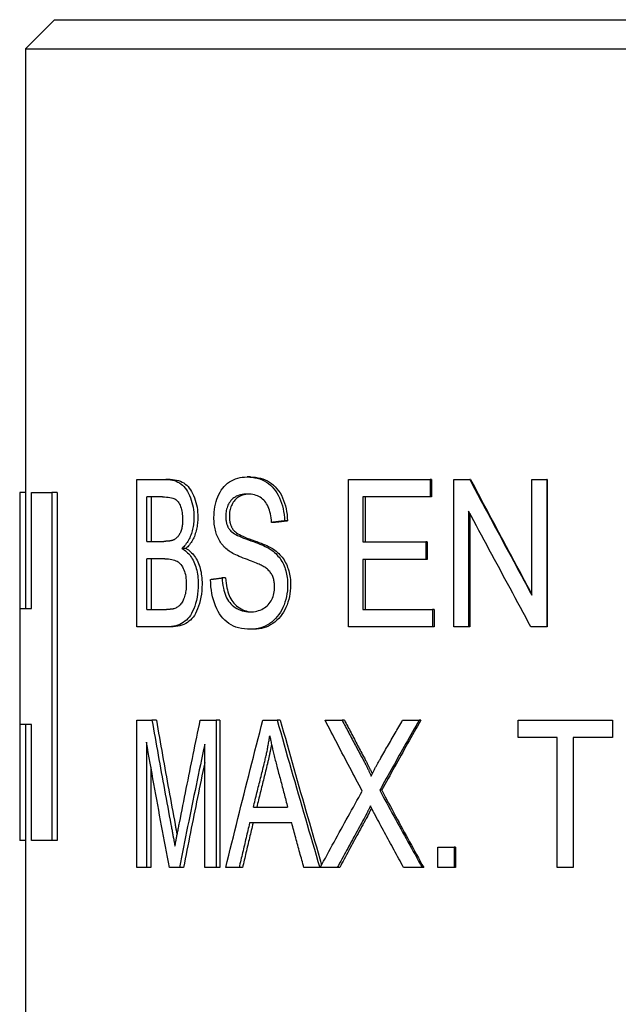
# Model space of a CAD drawing. Header units: millimetres. Extents: x 63 to 3785, y 29 to 352.
# Tile 11 of 17: x 422 to 432, y 250 to 267. Entities that reach past the tile are written whole.
import ezdxf

# ---------------------------------------------------------------- set-up
doc = ezdxf.new("R2010")
doc.units = ezdxf.units.MM
doc.layers.add('DETAIL', color=2, linetype='Continuous')

msp = doc.modelspace()

# ---------------------------------------------------------------- linework, layer by layer
at = {"layer": 'DETAIL'}
for p, q in [((422.743, 267.081), (422.243, 266.581)), ((422.743, 267.081), (440.243, 267.081)), ((422.243, 266.581), (440.743, 266.581)), ((422.243, 266.581), (422.243, 256.93)), ((424.159, 259.153), (424.662, 259.153)), ((424.159, 256.613), (424.159, 259.153)), ((424.735, 259.153), (424.662, 259.153)), ((426.119, 259.197), (426.061, 259.197)), ((427.807, 259.153), (429.213, 259.153)), ((427.807, 256.613), (427.807, 259.153)), ((429.213, 259.153), (429.213, 258.853)), ((429.237, 259.153), (429.213, 259.153)), ((429.237, 259.153), (429.237, 258.853)), ((429.623, 259.153), (429.896, 259.153)), ((429.623, 256.613), (429.623, 259.153)), ((429.913, 259.153), (429.896, 259.153)), ((430.968, 259.153), (431.228, 259.153)), ((430.968, 257.159), (430.968, 259.153)), ((431.228, 259.153), (431.228, 256.613)), ((431.231, 259.153), (431.228, 259.153)), ((431.231, 259.153), (431.231, 256.613)), ((422.143, 258.93), (422.143, 256.93)), ((422.243, 258.93), (422.143, 258.93)), ((422.348, 258.93), (422.694, 258.93)), ((422.348, 256.93), (422.348, 258.93)), ((422.694, 258.93), (422.694, 252.93)), ((422.788, 258.93), (422.694, 258.93)), ((422.788, 258.93), (422.788, 252.93)), ((424.331, 258.086), (424.331, 258.853)), ((424.602, 258.853), (424.331, 258.853)), ((424.408, 258.853), (424.408, 258.086)), ((428.058, 258.853), (428.058, 258.076)), ((429.213, 258.853), (428.058, 258.853)), ((428.095, 258.853), (428.095, 258.076)), ((429.237, 258.853), (429.213, 258.853)), ((429.878, 258.607), (429.878, 256.613)), ((429.896, 258.574), (429.896, 256.613)), ((426.538, 258.413), (426.484, 258.413)), ((426.757, 258.438), (426.706, 258.438)), ((424.331, 258.086), (424.624, 258.086)), ((428.058, 258.076), (429.139, 258.076)), ((429.139, 258.076), (429.139, 257.776)), ((429.164, 258.076), (429.139, 258.076)), ((429.164, 258.076), (429.164, 257.776)), ((425.006, 257.964), (424.936, 257.964)), ((424.331, 256.913), (424.331, 257.786)), ((424.646, 257.786), (424.331, 257.786)), ((424.408, 257.786), (424.408, 256.913)), ((428.058, 257.776), (428.058, 256.913)), ((429.139, 257.776), (428.058, 257.776)), ((428.095, 257.776), (428.095, 256.913)), ((429.164, 257.776), (429.139, 257.776)), ((425.691, 257.457), (425.629, 257.457)), ((422.143, 256.93), (422.348, 256.93)), ((422.143, 256.93), (422.143, 254.93)), ((424.331, 256.913), (424.671, 256.913)), ((428.058, 256.913), (429.258, 256.913)), ((429.258, 256.913), (429.258, 256.613)), ((429.282, 256.913), (429.258, 256.913)), ((429.282, 256.913), (429.282, 256.613)), ((424.67, 256.613), (424.159, 256.613)), ((424.743, 256.613), (424.67, 256.613)), ((426.18, 256.57), (426.123, 256.57)), ((429.258, 256.613), (427.807, 256.613)), ((429.282, 256.613), (429.258, 256.613)), ((429.878, 256.613), (429.623, 256.613)), ((429.896, 256.613), (429.878, 256.613)), ((431.228, 256.613), (430.951, 256.613)), ((431.231, 256.613), (431.228, 256.613)), ((424.162, 255.003), (424.422, 255.003)), ((424.162, 252.463), (424.162, 255.003)), ((424.498, 255.003), (424.422, 255.003)), ((425.254, 255.003), (425.53, 255.003)), ((425.53, 255.003), (425.53, 252.463)), ((425.594, 255.003), (425.53, 255.003)), ((425.594, 255.003), (425.594, 252.463)), ((426.333, 255.003), (426.58, 255.003)), ((426.633, 255.003), (426.58, 255.003)), ((427.405, 255.003), (427.697, 255.003)), ((427.738, 255.003), (427.697, 255.003)), ((428.741, 255.003), (429.025, 255.003)), ((429.052, 255.003), (429.025, 255.003)), ((430.73, 255.003), (432.356, 255.003)), ((430.73, 254.703), (430.73, 255.003)), ((432.356, 255.003), (432.356, 254.703)), ((422.143, 254.93), (422.143, 252.93)), ((422.348, 254.93), (422.143, 254.93)), ((422.243, 254.93), (422.243, 243.081)), ((422.348, 252.93), (422.348, 254.93)), ((431.406, 254.703), (430.73, 254.703)), ((431.406, 252.463), (431.406, 254.703)), ((431.678, 254.703), (431.678, 252.463)), ((432.356, 254.703), (431.678, 254.703)), ((424.327, 254.625), (424.327, 252.463)), ((425.331, 252.463), (425.331, 254.588)), ((424.404, 254.193), (424.404, 252.463)), ((428.38, 253.795), (428.346, 253.795)), ((426.169, 253.504), (426.76, 253.504)), ((426.831, 253.231), (426.105, 253.231)), ((422.243, 252.93), (422.143, 252.93)), ((422.694, 252.93), (422.348, 252.93)), ((422.788, 252.93), (422.694, 252.93)), ((429.349, 252.817), (429.63, 252.817)), ((429.349, 252.463), (429.349, 252.817)), ((429.63, 252.817), (429.63, 252.463)), ((429.65, 252.817), (429.63, 252.817)), ((429.65, 252.817), (429.65, 252.463)), ((424.327, 252.463), (424.162, 252.463)), ((424.404, 252.463), (424.327, 252.463)), ((424.895, 252.463), (424.722, 252.463)), ((424.965, 252.463), (424.895, 252.463)), ((425.53, 252.463), (425.331, 252.463)), ((425.594, 252.463), (425.53, 252.463)), ((425.923, 252.463), (425.694, 252.463)), ((425.982, 252.463), (425.923, 252.463)), ((427.313, 252.463), (427.039, 252.463)), ((427.32, 252.463), (427.313, 252.463)), ((427.615, 252.463), (427.32, 252.463)), ((427.657, 252.463), (427.615, 252.463)), ((429.078, 252.463), (428.758, 252.463)), ((429.104, 252.463), (429.078, 252.463)), ((429.63, 252.463), (429.349, 252.463)), ((429.65, 252.463), (429.63, 252.463)), ((431.678, 252.463), (431.406, 252.463))]:
    msp.add_line(p, q, dxfattribs=at)
at = {"layer": 'DETAIL', "flags": 128}
for points in [[(424.662, 259.153), (424.701, 259.151), (424.739, 259.148), (424.774, 259.142), (424.808, 259.133), (424.84, 259.122), (424.87, 259.109), (424.899, 259.093), (424.925, 259.075), (424.95, 259.055), (424.973, 259.031), (424.996, 259.006), (425.016, 258.977), (425.036, 258.946), (425.054, 258.913), (425.07, 258.877), (425.086, 258.838), (425.099, 258.798), (425.111, 258.757), (425.121, 258.716), (425.13, 258.674), (425.136, 258.632), (425.141, 258.589), (425.144, 258.546), (425.144, 258.502)], [(424.735, 259.153), (424.774, 259.151), (424.811, 259.148), (424.846, 259.142), (424.88, 259.133), (424.911, 259.122), (424.941, 259.109), (424.969, 259.093), (424.995, 259.075), (425.02, 259.055), (425.043, 259.031), (425.065, 259.006), (425.086, 258.977), (425.105, 258.946), (425.123, 258.913), (425.139, 258.877), (425.154, 258.838), (425.168, 258.798), (425.18, 258.757), (425.19, 258.716), (425.198, 258.674), (425.204, 258.632), (425.209, 258.589), (425.211, 258.546), (425.212, 258.502)], [(425.49, 258.496), (425.491, 258.544), (425.494, 258.591), (425.499, 258.638), (425.506, 258.683), (425.516, 258.728), (425.528, 258.771), (425.541, 258.814), (425.557, 258.856), (425.575, 258.897), (425.595, 258.935), (425.617, 258.97), (425.641, 259.003), (425.668, 259.034), (425.696, 259.062), (425.726, 259.087), (425.758, 259.11), (425.792, 259.13), (425.827, 259.148), (425.864, 259.163), (425.901, 259.175), (425.939, 259.185), (425.978, 259.192), (426.019, 259.196), (426.061, 259.197)], [(426.061, 259.197), (426.107, 259.196), (426.151, 259.191), (426.195, 259.184), (426.237, 259.174), (426.278, 259.162), (426.318, 259.146), (426.356, 259.128), (426.394, 259.106), (426.429, 259.082), (426.462, 259.055), (426.494, 259.026), (426.523, 258.994), (426.55, 258.959), (426.576, 258.921), (426.599, 258.881), (426.62, 258.838), (426.638, 258.793), (426.655, 258.747), (426.669, 258.699), (426.681, 258.65), (426.69, 258.599), (426.698, 258.547), (426.703, 258.493), (426.706, 258.438)], [(426.119, 259.197), (426.164, 259.196), (426.208, 259.191), (426.252, 259.184), (426.293, 259.174), (426.334, 259.162), (426.373, 259.146), (426.411, 259.128), (426.448, 259.106), (426.483, 259.082), (426.516, 259.055), (426.547, 259.026), (426.576, 258.994), (426.603, 258.959), (426.628, 258.921), (426.651, 258.881), (426.672, 258.838), (426.69, 258.793), (426.706, 258.747), (426.72, 258.699), (426.732, 258.65), (426.742, 258.599), (426.749, 258.547), (426.754, 258.493), (426.757, 258.438)], [(429.896, 259.153), (429.94, 259.07), (429.985, 258.986), (430.029, 258.903), (430.073, 258.82), (430.118, 258.737), (430.162, 258.654), (430.207, 258.571), (430.252, 258.488), (430.296, 258.405), (430.341, 258.322), (430.386, 258.239), (430.43, 258.156), (430.475, 258.073), (430.52, 257.989), (430.565, 257.906), (430.609, 257.823), (430.654, 257.74), (430.699, 257.657), (430.744, 257.574), (430.789, 257.491), (430.834, 257.408), (430.879, 257.325), (430.923, 257.242), (430.968, 257.159)], [(429.913, 259.153), (429.957, 259.07), (430, 258.987), (430.044, 258.905), (430.088, 258.822), (430.131, 258.739), (430.175, 258.657), (430.219, 258.574), (430.263, 258.491), (430.307, 258.409), (430.351, 258.326), (430.395, 258.244), (430.439, 258.161), (430.483, 258.078), (430.527, 257.996), (430.571, 257.913), (430.615, 257.83), (430.659, 257.748), (430.703, 257.665), (430.747, 257.582), (430.792, 257.5), (430.836, 257.417), (430.88, 257.334), (430.924, 257.252), (430.968, 257.169)], [(426.07, 258.901), (426.037, 258.9), (426.006, 258.898), (425.977, 258.894), (425.949, 258.888), (425.923, 258.881), (425.898, 258.873), (425.875, 258.863), (425.853, 258.851), (425.833, 258.838), (425.814, 258.823), (425.797, 258.807), (425.782, 258.789), (425.767, 258.77), (425.754, 258.75), (425.743, 258.73), (425.732, 258.709), (425.723, 258.687), (425.715, 258.665), (425.708, 258.643), (425.703, 258.619), (425.698, 258.595), (425.695, 258.571), (425.694, 258.545), (425.693, 258.52)], [(426.098, 258.9), (426.068, 258.898), (426.04, 258.895), (426.013, 258.89), (425.988, 258.883), (425.964, 258.875), (425.942, 258.866), (425.921, 258.855), (425.901, 258.843), (425.883, 258.829), (425.866, 258.814), (425.85, 258.798), (425.836, 258.78), (425.823, 258.761), (425.811, 258.742), (425.801, 258.723), (425.791, 258.702), (425.782, 258.681), (425.775, 258.66), (425.769, 258.638), (425.764, 258.616), (425.76, 258.592), (425.757, 258.569), (425.756, 258.544), (425.755, 258.52)], [(426.484, 258.413), (426.481, 258.453), (426.476, 258.49), (426.47, 258.527), (426.463, 258.561), (426.455, 258.594), (426.445, 258.625), (426.435, 258.655), (426.423, 258.683), (426.41, 258.709), (426.396, 258.734), (426.381, 258.757), (426.365, 258.778), (426.347, 258.798), (426.329, 258.816), (426.309, 258.832), (426.287, 258.846), (426.265, 258.859), (426.241, 258.87), (426.215, 258.88), (426.189, 258.887), (426.161, 258.893), (426.132, 258.898), (426.102, 258.9), (426.07, 258.901)], [(424.602, 258.853), (424.638, 258.852), (424.672, 258.85), (424.703, 258.848), (424.731, 258.844), (424.756, 258.839), (424.779, 258.832), (424.799, 258.825), (424.817, 258.817), (424.832, 258.807), (424.847, 258.795), (424.861, 258.781), (424.873, 258.766), (424.885, 258.749), (424.896, 258.729), (424.906, 258.708), (424.915, 258.685), (424.924, 258.661), (424.931, 258.635), (424.937, 258.609), (424.942, 258.582), (424.945, 258.554), (424.948, 258.524), (424.95, 258.494), (424.95, 258.463)], [(430.951, 256.613), (430.906, 256.696), (430.861, 256.779), (430.816, 256.862), (430.771, 256.945), (430.726, 257.028), (430.681, 257.111), (430.637, 257.194), (430.592, 257.277), (430.547, 257.36), (430.502, 257.443), (430.458, 257.527), (430.413, 257.61), (430.368, 257.693), (430.323, 257.776), (430.279, 257.859), (430.234, 257.942), (430.19, 258.025), (430.145, 258.108), (430.101, 258.191), (430.056, 258.274), (430.012, 258.357), (429.967, 258.441), (429.923, 258.524), (429.878, 258.607)], [(424.95, 258.463), (424.95, 258.441), (424.949, 258.42), (424.948, 258.399), (424.946, 258.379), (424.944, 258.36), (424.941, 258.341), (424.937, 258.323), (424.934, 258.306), (424.929, 258.289), (424.924, 258.272), (424.919, 258.257), (424.913, 258.242), (424.906, 258.227), (424.899, 258.214), (424.892, 258.201), (424.884, 258.189), (424.875, 258.177), (424.866, 258.166), (424.857, 258.156), (424.847, 258.146), (424.836, 258.137), (424.826, 258.129), (424.814, 258.122), (424.802, 258.115)], [(425.144, 258.502), (425.144, 258.475), (425.143, 258.448), (425.141, 258.422), (425.139, 258.396), (425.135, 258.37), (425.131, 258.344), (425.127, 258.319), (425.121, 258.294), (425.115, 258.269), (425.108, 258.245), (425.101, 258.22), (425.092, 258.196), (425.083, 258.173), (425.073, 258.15), (425.063, 258.128), (425.052, 258.107), (425.04, 258.086), (425.027, 258.067), (425.014, 258.048), (425, 258.029), (424.985, 258.012), (424.969, 257.995), (424.953, 257.979), (424.936, 257.964)], [(425.212, 258.502), (425.212, 258.475), (425.211, 258.448), (425.209, 258.422), (425.207, 258.396), (425.203, 258.37), (425.199, 258.344), (425.195, 258.319), (425.189, 258.294), (425.183, 258.269), (425.176, 258.245), (425.169, 258.22), (425.161, 258.196), (425.152, 258.173), (425.142, 258.15), (425.132, 258.128), (425.121, 258.107), (425.109, 258.086), (425.096, 258.067), (425.083, 258.048), (425.069, 258.029), (425.054, 258.012), (425.039, 257.995), (425.023, 257.979), (425.006, 257.964)], [(425.716, 257.945), (425.697, 257.961), (425.679, 257.978), (425.662, 257.995), (425.646, 258.013), (425.63, 258.032), (425.616, 258.051), (425.602, 258.071), (425.589, 258.092), (425.577, 258.113), (425.566, 258.135), (425.555, 258.158), (425.545, 258.181), (425.536, 258.205), (425.528, 258.229), (425.521, 258.253), (425.514, 258.279), (425.509, 258.304), (425.503, 258.33), (425.499, 258.357), (425.496, 258.384), (425.493, 258.411), (425.491, 258.439), (425.49, 258.468), (425.49, 258.496)], [(425.693, 258.52), (425.693, 258.508), (425.693, 258.497), (425.694, 258.486), (425.695, 258.475), (425.696, 258.464), (425.697, 258.454), (425.698, 258.444), (425.7, 258.433), (425.702, 258.423), (425.704, 258.413), (425.706, 258.404), (425.709, 258.394), (425.711, 258.385), (425.714, 258.376), (425.718, 258.367), (425.721, 258.358), (425.725, 258.349), (425.728, 258.341), (425.732, 258.332), (425.737, 258.324), (425.741, 258.316), (425.746, 258.308), (425.751, 258.301), (425.756, 258.293)], [(425.755, 258.52), (425.755, 258.508), (425.755, 258.497), (425.756, 258.486), (425.757, 258.475), (425.758, 258.464), (425.759, 258.454), (425.76, 258.444), (425.762, 258.433), (425.764, 258.423), (425.766, 258.413), (425.768, 258.404), (425.771, 258.394), (425.773, 258.385), (425.776, 258.376), (425.779, 258.367), (425.783, 258.358), (425.786, 258.349), (425.79, 258.341), (425.794, 258.332), (425.798, 258.324), (425.803, 258.316), (425.807, 258.308), (425.812, 258.301), (425.817, 258.293)], [(426.706, 258.438), (426.696, 258.437), (426.687, 258.436), (426.678, 258.435), (426.669, 258.434), (426.659, 258.433), (426.65, 258.432), (426.641, 258.431), (426.631, 258.43), (426.622, 258.429), (426.613, 258.428), (426.604, 258.427), (426.594, 258.426), (426.585, 258.425), (426.576, 258.424), (426.567, 258.423), (426.558, 258.421), (426.548, 258.42), (426.539, 258.419), (426.53, 258.418), (426.521, 258.417), (426.512, 258.416), (426.502, 258.415), (426.493, 258.414), (426.484, 258.413)], [(426.757, 258.438), (426.748, 258.437), (426.739, 258.436), (426.729, 258.435), (426.72, 258.434), (426.711, 258.433), (426.702, 258.432), (426.693, 258.431), (426.683, 258.43), (426.674, 258.429), (426.665, 258.428), (426.656, 258.427), (426.647, 258.426), (426.638, 258.425), (426.629, 258.424), (426.619, 258.423), (426.61, 258.421), (426.601, 258.42), (426.592, 258.419), (426.583, 258.418), (426.574, 258.417), (426.565, 258.416), (426.556, 258.415), (426.547, 258.414), (426.538, 258.413)], [(425.756, 258.293), (425.768, 258.279), (425.782, 258.264), (425.8, 258.249), (425.82, 258.234), (425.843, 258.219), (425.868, 258.204), (425.897, 258.189), (425.929, 258.174), (425.963, 258.159), (426.001, 258.144), (426.041, 258.128), (426.084, 258.113), (426.128, 258.098), (426.17, 258.083), (426.209, 258.068), (426.247, 258.054), (426.282, 258.04), (426.314, 258.026), (426.345, 258.013), (426.373, 257.999), (426.398, 257.987), (426.422, 257.974), (426.442, 257.962), (426.461, 257.95)], [(425.817, 258.293), (425.829, 258.279), (425.843, 258.264), (425.86, 258.249), (425.88, 258.234), (425.903, 258.219), (425.929, 258.204), (425.957, 258.189), (425.988, 258.174), (426.022, 258.159), (426.059, 258.144), (426.099, 258.128), (426.142, 258.113), (426.186, 258.098), (426.227, 258.083), (426.266, 258.068), (426.303, 258.054), (426.337, 258.04), (426.37, 258.026), (426.4, 258.013), (426.427, 257.999), (426.453, 257.987), (426.476, 257.974), (426.496, 257.962), (426.515, 257.95)], [(424.802, 258.115), (424.798, 258.113), (424.793, 258.11), (424.788, 258.108), (424.782, 258.106), (424.777, 258.104), (424.771, 258.102), (424.765, 258.1), (424.758, 258.099), (424.752, 258.097), (424.745, 258.096), (424.738, 258.094), (424.73, 258.093), (424.723, 258.092), (424.715, 258.091), (424.707, 258.09), (424.699, 258.089), (424.69, 258.088), (424.682, 258.088), (424.673, 258.087), (424.663, 258.087), (424.654, 258.086), (424.644, 258.086), (424.635, 258.086), (424.624, 258.086)], [(424.936, 257.964), (424.958, 257.952), (424.979, 257.939), (424.999, 257.924), (425.018, 257.908), (425.037, 257.891), (425.055, 257.872), (425.072, 257.853), (425.088, 257.831), (425.103, 257.809), (425.117, 257.785), (425.131, 257.76), (425.144, 257.734), (425.156, 257.706), (425.166, 257.678), (425.176, 257.649), (425.185, 257.618), (425.193, 257.588), (425.199, 257.556), (425.205, 257.523), (425.21, 257.49), (425.213, 257.456), (425.216, 257.421), (425.218, 257.385), (425.218, 257.348)], [(425.006, 257.964), (425.028, 257.952), (425.049, 257.939), (425.069, 257.924), (425.088, 257.908), (425.106, 257.891), (425.124, 257.872), (425.14, 257.853), (425.156, 257.831), (425.171, 257.809), (425.186, 257.785), (425.199, 257.76), (425.212, 257.734), (425.223, 257.706), (425.234, 257.678), (425.244, 257.649), (425.252, 257.618), (425.26, 257.588), (425.267, 257.556), (425.272, 257.523), (425.277, 257.49), (425.281, 257.456), (425.283, 257.421), (425.285, 257.385), (425.285, 257.348)], [(426.333, 257.66), (426.32, 257.667), (426.306, 257.675), (426.288, 257.683), (426.269, 257.692), (426.247, 257.701), (426.223, 257.712), (426.197, 257.722), (426.168, 257.734), (426.138, 257.745), (426.105, 257.758), (426.07, 257.771), (426.033, 257.785), (425.995, 257.799), (425.96, 257.813), (425.927, 257.826), (425.896, 257.84), (425.867, 257.854), (425.839, 257.867), (425.814, 257.88), (425.791, 257.893), (425.769, 257.906), (425.75, 257.919), (425.732, 257.932), (425.716, 257.945)], [(426.461, 257.95), (426.486, 257.933), (426.509, 257.915), (426.532, 257.896), (426.554, 257.876), (426.574, 257.855), (426.593, 257.834), (426.612, 257.812), (426.629, 257.789), (426.645, 257.766), (426.66, 257.742), (426.674, 257.717), (426.686, 257.691), (426.698, 257.665), (426.709, 257.637), (426.718, 257.61), (426.727, 257.581), (426.735, 257.552), (426.741, 257.523), (426.747, 257.492), (426.752, 257.461), (426.755, 257.43), (426.758, 257.397), (426.759, 257.364), (426.76, 257.331)], [(426.515, 257.95), (426.539, 257.933), (426.563, 257.915), (426.585, 257.896), (426.606, 257.876), (426.627, 257.855), (426.646, 257.834), (426.664, 257.812), (426.681, 257.789), (426.697, 257.766), (426.712, 257.742), (426.725, 257.717), (426.738, 257.691), (426.749, 257.665), (426.76, 257.637), (426.77, 257.61), (426.778, 257.581), (426.786, 257.552), (426.792, 257.523), (426.798, 257.492), (426.802, 257.461), (426.806, 257.43), (426.808, 257.397), (426.81, 257.364), (426.81, 257.331)], [(424.646, 257.786), (424.678, 257.785), (424.709, 257.783), (424.738, 257.78), (424.765, 257.775), (424.79, 257.769), (424.813, 257.762), (424.834, 257.753), (424.854, 257.743), (424.872, 257.732), (424.889, 257.718), (424.905, 257.703), (424.92, 257.685), (424.934, 257.666), (424.947, 257.645), (424.959, 257.621), (424.971, 257.596), (424.981, 257.569), (424.989, 257.542), (424.997, 257.513), (425.003, 257.482), (425.007, 257.451), (425.011, 257.419), (425.013, 257.385), (425.013, 257.35)], [(426.535, 257.302), (426.535, 257.322), (426.534, 257.341), (426.532, 257.36), (426.53, 257.378), (426.527, 257.396), (426.524, 257.414), (426.519, 257.431), (426.514, 257.448), (426.509, 257.464), (426.503, 257.48), (426.496, 257.496), (426.488, 257.511), (426.48, 257.526), (426.471, 257.54), (426.461, 257.554), (426.45, 257.567), (426.438, 257.58), (426.426, 257.593), (426.412, 257.605), (426.398, 257.617), (426.383, 257.628), (426.367, 257.639), (426.351, 257.65), (426.333, 257.66)], [(425.431, 257.43), (425.439, 257.431), (425.448, 257.432), (425.456, 257.433), (425.464, 257.434), (425.472, 257.435), (425.48, 257.436), (425.488, 257.438), (425.497, 257.439), (425.505, 257.44), (425.513, 257.441), (425.521, 257.442), (425.529, 257.443), (425.538, 257.444), (425.546, 257.445), (425.554, 257.447), (425.562, 257.448), (425.571, 257.449), (425.579, 257.45), (425.587, 257.451), (425.596, 257.452), (425.604, 257.453), (425.612, 257.454), (425.62, 257.456), (425.629, 257.457)], [(426.123, 256.57), (426.067, 256.572), (426.014, 256.576), (425.963, 256.584), (425.915, 256.595), (425.869, 256.609), (425.826, 256.627), (425.785, 256.647), (425.747, 256.671), (425.711, 256.697), (425.677, 256.727), (425.645, 256.76), (425.616, 256.797), (425.588, 256.836), (425.562, 256.878), (425.539, 256.924), (425.517, 256.973), (425.498, 257.024), (425.481, 257.077), (425.467, 257.131), (425.455, 257.188), (425.445, 257.246), (425.438, 257.305), (425.434, 257.367), (425.431, 257.43)], [(425.629, 257.457), (425.633, 257.41), (425.638, 257.365), (425.644, 257.323), (425.652, 257.282), (425.661, 257.244), (425.671, 257.208), (425.682, 257.175), (425.694, 257.143), (425.708, 257.113), (425.724, 257.085), (425.742, 257.058), (425.761, 257.033), (425.783, 257.009), (425.806, 256.986), (425.831, 256.965), (425.858, 256.946), (425.886, 256.928), (425.916, 256.913), (425.946, 256.9), (425.977, 256.889), (426.009, 256.881), (426.042, 256.875), (426.076, 256.871), (426.112, 256.87)], [(425.691, 257.457), (425.695, 257.411), (425.7, 257.368), (425.706, 257.327), (425.713, 257.288), (425.722, 257.251), (425.731, 257.216), (425.741, 257.182), (425.753, 257.151), (425.766, 257.122), (425.78, 257.094), (425.797, 257.068), (425.815, 257.043), (425.834, 257.019), (425.856, 256.997), (425.879, 256.976), (425.903, 256.956), (425.93, 256.938), (425.957, 256.922), (425.986, 256.908), (426.015, 256.896), (426.045, 256.886), (426.076, 256.879), (426.108, 256.874), (426.141, 256.871)], [(425.218, 257.348), (425.217, 257.29), (425.213, 257.232), (425.207, 257.176), (425.198, 257.122), (425.187, 257.069), (425.173, 257.017), (425.158, 256.968), (425.141, 256.923), (425.123, 256.882), (425.104, 256.844), (425.084, 256.811), (425.063, 256.781), (425.04, 256.754), (425.016, 256.73), (424.99, 256.708), (424.962, 256.688), (424.933, 256.671), (424.902, 256.655), (424.868, 256.642), (424.833, 256.632), (424.796, 256.623), (424.756, 256.617), (424.714, 256.614), (424.67, 256.613)], [(425.285, 257.348), (425.284, 257.29), (425.28, 257.232), (425.274, 257.176), (425.265, 257.122), (425.254, 257.069), (425.241, 257.017), (425.226, 256.968), (425.209, 256.923), (425.191, 256.882), (425.173, 256.844), (425.153, 256.811), (425.132, 256.781), (425.109, 256.754), (425.085, 256.73), (425.059, 256.708), (425.032, 256.688), (425.003, 256.671), (424.972, 256.655), (424.939, 256.642), (424.904, 256.632), (424.867, 256.623), (424.828, 256.617), (424.786, 256.614), (424.743, 256.613)], [(425.013, 257.35), (425.013, 257.32), (425.012, 257.291), (425.009, 257.263), (425.006, 257.236), (425.002, 257.209), (424.997, 257.184), (424.991, 257.159), (424.984, 257.135), (424.976, 257.113), (424.968, 257.092), (424.96, 257.072), (424.951, 257.054), (424.941, 257.037), (424.931, 257.021), (424.921, 257.007), (424.91, 256.994), (424.898, 256.982), (424.886, 256.972), (424.873, 256.962), (424.86, 256.952), (424.846, 256.944), (424.831, 256.937), (424.816, 256.93), (424.8, 256.924)], [(426.112, 256.87), (426.143, 256.871), (426.173, 256.874), (426.203, 256.878), (426.231, 256.884), (426.259, 256.892), (426.286, 256.902), (426.313, 256.914), (426.338, 256.927), (426.362, 256.942), (426.385, 256.958), (426.406, 256.976), (426.425, 256.995), (426.443, 257.015), (426.459, 257.037), (426.474, 257.06), (426.487, 257.084), (426.498, 257.109), (426.508, 257.135), (426.516, 257.161), (426.523, 257.188), (426.529, 257.216), (426.532, 257.244), (426.535, 257.273), (426.535, 257.302)], [(426.76, 257.331), (426.758, 257.28), (426.755, 257.231), (426.748, 257.182), (426.739, 257.134), (426.728, 257.086), (426.714, 257.04), (426.698, 256.994), (426.679, 256.949), (426.658, 256.905), (426.634, 256.864), (426.609, 256.825), (426.581, 256.789), (426.552, 256.756), (426.52, 256.725), (426.486, 256.696), (426.45, 256.67), (426.413, 256.646), (426.374, 256.626), (426.335, 256.609), (426.295, 256.595), (426.253, 256.584), (426.211, 256.576), (426.167, 256.572), (426.123, 256.57)], [(426.81, 257.331), (426.809, 257.28), (426.805, 257.231), (426.799, 257.182), (426.79, 257.134), (426.779, 257.086), (426.765, 257.04), (426.749, 256.994), (426.73, 256.949), (426.709, 256.905), (426.686, 256.864), (426.661, 256.825), (426.634, 256.789), (426.605, 256.756), (426.573, 256.725), (426.54, 256.696), (426.504, 256.67), (426.467, 256.646), (426.429, 256.626), (426.39, 256.609), (426.35, 256.595), (426.309, 256.584), (426.267, 256.576), (426.224, 256.572), (426.18, 256.57)], [(424.8, 256.924), (424.796, 256.923), (424.793, 256.922), (424.789, 256.922), (424.785, 256.921), (424.781, 256.92), (424.777, 256.919), (424.773, 256.919), (424.768, 256.918), (424.764, 256.917), (424.759, 256.917), (424.754, 256.916), (424.748, 256.916), (424.743, 256.915), (424.737, 256.915), (424.731, 256.914), (424.725, 256.914), (424.719, 256.914), (424.713, 256.913), (424.706, 256.913), (424.7, 256.913), (424.693, 256.913), (424.686, 256.913), (424.679, 256.913), (424.671, 256.913)], [(424.422, 255.003), (424.436, 254.928), (424.449, 254.853), (424.462, 254.778), (424.476, 254.703), (424.489, 254.628), (424.502, 254.553), (424.516, 254.478), (424.529, 254.403), (424.543, 254.328), (424.556, 254.253), (424.57, 254.178), (424.583, 254.103), (424.597, 254.028), (424.611, 253.954), (424.624, 253.879), (424.638, 253.804), (424.652, 253.729), (424.666, 253.654), (424.68, 253.579), (424.693, 253.504), (424.707, 253.429), (424.721, 253.354), (424.735, 253.279), (424.749, 253.204)], [(424.498, 255.003), (424.511, 254.928), (424.524, 254.853), (424.537, 254.778), (424.551, 254.703), (424.564, 254.628), (424.577, 254.553), (424.59, 254.478), (424.604, 254.403), (424.617, 254.328), (424.63, 254.253), (424.644, 254.178), (424.657, 254.103), (424.671, 254.028), (424.684, 253.954), (424.698, 253.879), (424.712, 253.804), (424.725, 253.729), (424.739, 253.654), (424.752, 253.579), (424.766, 253.504), (424.78, 253.429), (424.794, 253.354), (424.808, 253.279), (424.821, 253.204)], [(424.896, 253.235), (424.911, 253.309), (424.925, 253.382), (424.94, 253.456), (424.954, 253.53), (424.969, 253.603), (424.984, 253.677), (424.999, 253.751), (425.013, 253.824), (425.028, 253.898), (425.043, 253.972), (425.058, 254.045), (425.073, 254.119), (425.088, 254.193), (425.103, 254.266), (425.118, 254.34), (425.133, 254.413), (425.148, 254.487), (425.163, 254.561), (425.178, 254.634), (425.193, 254.708), (425.209, 254.782), (425.224, 254.855), (425.239, 254.929), (425.254, 255.003)], [(425.694, 252.463), (425.72, 252.568), (425.746, 252.674), (425.772, 252.78), (425.798, 252.886), (425.824, 252.992), (425.85, 253.098), (425.877, 253.203), (425.903, 253.309), (425.929, 253.415), (425.956, 253.521), (425.982, 253.627), (426.009, 253.733), (426.036, 253.838), (426.062, 253.944), (426.089, 254.05), (426.116, 254.156), (426.143, 254.262), (426.17, 254.368), (426.197, 254.473), (426.224, 254.579), (426.251, 254.685), (426.278, 254.791), (426.306, 254.897), (426.333, 255.003)], [(426.58, 255.003), (426.61, 254.897), (426.64, 254.791), (426.67, 254.685), (426.7, 254.579), (426.73, 254.473), (426.76, 254.368), (426.79, 254.262), (426.821, 254.156), (426.851, 254.05), (426.881, 253.944), (426.912, 253.838), (426.942, 253.733), (426.973, 253.627), (427.004, 253.521), (427.034, 253.415), (427.065, 253.309), (427.096, 253.203), (427.127, 253.098), (427.158, 252.992), (427.189, 252.886), (427.22, 252.78), (427.251, 252.674), (427.282, 252.568), (427.313, 252.463)], [(426.633, 255.003), (426.662, 254.899), (426.691, 254.795), (426.72, 254.691), (426.749, 254.587), (426.778, 254.483), (426.808, 254.379), (426.837, 254.275), (426.866, 254.171), (426.896, 254.067), (426.925, 253.963), (426.955, 253.859), (426.984, 253.755), (427.014, 253.651), (427.044, 253.547), (427.074, 253.443), (427.104, 253.34), (427.134, 253.236), (427.164, 253.132), (427.194, 253.028), (427.224, 252.924), (427.254, 252.82), (427.284, 252.716), (427.315, 252.612), (427.345, 252.508)], [(428.046, 253.781), (428.019, 253.832), (427.991, 253.883), (427.964, 253.934), (427.937, 253.985), (427.91, 254.036), (427.883, 254.086), (427.857, 254.137), (427.83, 254.188), (427.803, 254.239), (427.776, 254.29), (427.749, 254.341), (427.723, 254.392), (427.696, 254.443), (427.669, 254.494), (427.643, 254.545), (427.616, 254.595), (427.589, 254.646), (427.563, 254.697), (427.536, 254.748), (427.51, 254.799), (427.484, 254.85), (427.457, 254.901), (427.431, 254.952), (427.405, 255.003)], [(427.697, 255.003), (427.712, 254.976), (427.726, 254.948), (427.74, 254.921), (427.755, 254.894), (427.769, 254.867), (427.783, 254.84), (427.798, 254.813), (427.812, 254.786), (427.827, 254.759), (427.841, 254.732), (427.855, 254.704), (427.87, 254.677), (427.884, 254.65), (427.899, 254.623), (427.913, 254.596), (427.928, 254.569), (427.942, 254.542), (427.957, 254.515), (427.971, 254.488), (427.986, 254.461), (428, 254.433), (428.015, 254.406), (428.029, 254.379), (428.044, 254.352)], [(427.738, 255.003), (427.752, 254.976), (427.766, 254.948), (427.781, 254.921), (427.795, 254.894), (427.809, 254.867), (427.823, 254.84), (427.837, 254.813), (427.852, 254.786), (427.866, 254.759), (427.88, 254.732), (427.894, 254.704), (427.909, 254.677), (427.923, 254.65), (427.937, 254.623), (427.952, 254.596), (427.966, 254.569), (427.98, 254.542), (427.994, 254.515), (428.009, 254.488), (428.023, 254.461), (428.038, 254.433), (428.052, 254.406), (428.066, 254.379), (428.081, 254.352)], [(429.025, 255.003), (428.997, 254.952), (428.968, 254.902), (428.939, 254.852), (428.911, 254.801), (428.882, 254.751), (428.854, 254.701), (428.825, 254.65), (428.797, 254.6), (428.769, 254.55), (428.74, 254.499), (428.712, 254.449), (428.683, 254.399), (428.655, 254.348), (428.627, 254.298), (428.599, 254.248), (428.57, 254.197), (428.542, 254.147), (428.514, 254.097), (428.486, 254.046), (428.458, 253.996), (428.43, 253.946), (428.402, 253.895), (428.374, 253.845), (428.346, 253.795)], [(428.351, 254.327), (428.368, 254.355), (428.384, 254.383), (428.4, 254.411), (428.416, 254.44), (428.432, 254.468), (428.448, 254.496), (428.465, 254.524), (428.481, 254.552), (428.497, 254.58), (428.513, 254.609), (428.529, 254.637), (428.546, 254.665), (428.562, 254.693), (428.578, 254.721), (428.595, 254.749), (428.611, 254.777), (428.627, 254.806), (428.643, 254.834), (428.66, 254.862), (428.676, 254.89), (428.692, 254.918), (428.709, 254.946), (428.725, 254.974), (428.741, 255.003)], [(429.052, 255.003), (429.023, 254.952), (428.995, 254.902), (428.967, 254.852), (428.938, 254.801), (428.91, 254.751), (428.882, 254.701), (428.854, 254.65), (428.826, 254.6), (428.798, 254.55), (428.77, 254.499), (428.742, 254.449), (428.714, 254.399), (428.686, 254.348), (428.658, 254.298), (428.63, 254.248), (428.602, 254.197), (428.574, 254.147), (428.546, 254.097), (428.518, 254.046), (428.49, 253.996), (428.463, 253.946), (428.435, 253.895), (428.407, 253.845), (428.38, 253.795)], [(426.356, 254.251), (426.361, 254.271), (426.366, 254.292), (426.371, 254.312), (426.375, 254.332), (426.38, 254.352), (426.385, 254.372), (426.389, 254.392), (426.393, 254.412), (426.398, 254.432), (426.402, 254.452), (426.406, 254.472), (426.41, 254.493), (426.414, 254.513), (426.418, 254.533), (426.421, 254.553), (426.425, 254.573), (426.429, 254.594), (426.432, 254.614), (426.436, 254.634), (426.439, 254.654), (426.442, 254.675), (426.445, 254.695), (426.448, 254.715), (426.451, 254.735)], [(426.451, 254.735), (426.454, 254.718), (426.458, 254.7), (426.462, 254.682), (426.465, 254.664), (426.469, 254.645), (426.474, 254.626), (426.478, 254.606), (426.482, 254.586), (426.487, 254.565), (426.492, 254.544), (426.496, 254.523), (426.501, 254.501), (426.507, 254.479), (426.512, 254.457), (426.517, 254.434), (426.523, 254.41), (426.529, 254.386), (426.535, 254.362), (426.541, 254.338), (426.547, 254.313), (426.554, 254.287), (426.56, 254.262), (426.567, 254.235), (426.574, 254.209)], [(424.722, 252.463), (424.705, 252.553), (424.688, 252.643), (424.671, 252.733), (424.654, 252.823), (424.638, 252.913), (424.621, 253.003), (424.604, 253.093), (424.587, 253.183), (424.571, 253.274), (424.554, 253.364), (424.538, 253.454), (424.521, 253.544), (424.505, 253.634), (424.488, 253.724), (424.472, 253.814), (424.456, 253.904), (424.439, 253.994), (424.423, 254.085), (424.407, 254.175), (424.391, 254.265), (424.375, 254.355), (424.359, 254.445), (424.343, 254.535), (424.327, 254.625)], [(425.331, 254.588), (425.312, 254.5), (425.293, 254.411), (425.275, 254.323), (425.256, 254.234), (425.238, 254.145), (425.219, 254.057), (425.201, 253.968), (425.182, 253.88), (425.164, 253.791), (425.146, 253.703), (425.128, 253.614), (425.109, 253.525), (425.091, 253.437), (425.073, 253.348), (425.055, 253.26), (425.037, 253.171), (425.019, 253.083), (425.001, 252.994), (424.983, 252.905), (424.965, 252.817), (424.948, 252.728), (424.93, 252.64), (424.912, 252.551), (424.895, 252.463)], [(426.482, 254.588), (426.479, 254.574), (426.477, 254.56), (426.474, 254.545), (426.472, 254.531), (426.469, 254.517), (426.466, 254.503), (426.464, 254.489), (426.461, 254.475), (426.458, 254.461), (426.455, 254.447), (426.452, 254.433), (426.449, 254.419), (426.446, 254.405), (426.443, 254.391), (426.44, 254.377), (426.437, 254.363), (426.434, 254.349), (426.431, 254.335), (426.428, 254.321), (426.424, 254.307), (426.421, 254.293), (426.418, 254.279), (426.414, 254.265), (426.411, 254.251)], [(428.044, 254.352), (428.053, 254.336), (428.062, 254.319), (428.07, 254.303), (428.078, 254.288), (428.087, 254.272), (428.094, 254.257), (428.102, 254.242), (428.11, 254.228), (428.117, 254.214), (428.124, 254.2), (428.131, 254.187), (428.137, 254.174), (428.144, 254.161), (428.15, 254.148), (428.156, 254.136), (428.161, 254.124), (428.167, 254.113), (428.172, 254.101), (428.177, 254.09), (428.182, 254.08), (428.187, 254.069), (428.191, 254.059), (428.195, 254.05), (428.199, 254.04)], [(428.081, 254.352), (428.088, 254.338), (428.095, 254.325), (428.103, 254.311), (428.11, 254.298), (428.116, 254.285), (428.123, 254.272), (428.13, 254.259), (428.136, 254.247), (428.142, 254.235), (428.148, 254.223), (428.154, 254.211), (428.16, 254.2), (428.166, 254.189), (428.171, 254.177), (428.177, 254.167), (428.182, 254.156), (428.187, 254.146), (428.192, 254.135), (428.196, 254.126), (428.201, 254.116), (428.205, 254.106), (428.21, 254.097), (428.214, 254.088), (428.218, 254.079)], [(428.199, 254.04), (428.204, 254.052), (428.21, 254.063), (428.215, 254.075), (428.221, 254.086), (428.227, 254.098), (428.233, 254.109), (428.238, 254.121), (428.244, 254.133), (428.25, 254.144), (428.257, 254.156), (428.263, 254.168), (428.269, 254.18), (428.275, 254.192), (428.282, 254.204), (428.289, 254.216), (428.295, 254.228), (428.302, 254.24), (428.309, 254.252), (428.316, 254.265), (428.323, 254.277), (428.33, 254.289), (428.337, 254.302), (428.344, 254.314), (428.351, 254.327)], [(425.331, 254.272), (425.315, 254.196), (425.299, 254.121), (425.284, 254.045), (425.268, 253.97), (425.253, 253.895), (425.237, 253.819), (425.222, 253.744), (425.207, 253.669), (425.191, 253.593), (425.176, 253.518), (425.161, 253.442), (425.146, 253.367), (425.13, 253.292), (425.115, 253.216), (425.1, 253.141), (425.085, 253.066), (425.07, 252.99), (425.055, 252.915), (425.04, 252.839), (425.025, 252.764), (425.01, 252.689), (424.995, 252.613), (424.98, 252.538), (424.965, 252.463)], [(426.169, 253.504), (426.177, 253.535), (426.185, 253.566), (426.193, 253.598), (426.2, 253.629), (426.208, 253.66), (426.216, 253.691), (426.223, 253.722), (426.231, 253.753), (426.239, 253.784), (426.247, 253.816), (426.254, 253.847), (426.262, 253.878), (426.27, 253.909), (426.278, 253.94), (426.286, 253.971), (426.293, 254.002), (426.301, 254.034), (426.309, 254.065), (426.317, 254.096), (426.325, 254.127), (426.332, 254.158), (426.34, 254.189), (426.348, 254.22), (426.356, 254.251)], [(426.411, 254.251), (426.403, 254.22), (426.395, 254.189), (426.388, 254.158), (426.38, 254.127), (426.372, 254.096), (426.364, 254.065), (426.357, 254.034), (426.349, 254.002), (426.341, 253.971), (426.334, 253.94), (426.326, 253.909), (426.318, 253.878), (426.311, 253.847), (426.303, 253.816), (426.295, 253.784), (426.287, 253.753), (426.28, 253.722), (426.272, 253.691), (426.265, 253.66), (426.257, 253.629), (426.249, 253.598), (426.242, 253.566), (426.234, 253.535), (426.226, 253.504)], [(426.574, 254.209), (426.581, 254.18), (426.589, 254.15), (426.597, 254.121), (426.604, 254.091), (426.612, 254.062), (426.62, 254.033), (426.628, 254.003), (426.635, 253.974), (426.643, 253.945), (426.651, 253.915), (426.659, 253.886), (426.666, 253.857), (426.674, 253.827), (426.682, 253.798), (426.69, 253.768), (426.697, 253.739), (426.705, 253.71), (426.713, 253.68), (426.721, 253.651), (426.729, 253.622), (426.736, 253.592), (426.744, 253.563), (426.752, 253.534), (426.76, 253.504)], [(428.346, 253.795), (428.376, 253.739), (428.406, 253.684), (428.436, 253.628), (428.467, 253.573), (428.497, 253.517), (428.527, 253.462), (428.557, 253.406), (428.588, 253.351), (428.618, 253.295), (428.649, 253.24), (428.679, 253.184), (428.71, 253.129), (428.74, 253.073), (428.771, 253.018), (428.801, 252.962), (428.832, 252.907), (428.863, 252.851), (428.893, 252.796), (428.924, 252.74), (428.955, 252.685), (428.986, 252.629), (429.016, 252.574), (429.047, 252.518), (429.078, 252.463)], [(428.38, 253.795), (428.409, 253.739), (428.439, 253.684), (428.469, 253.628), (428.499, 253.573), (428.529, 253.517), (428.559, 253.462), (428.589, 253.406), (428.619, 253.351), (428.649, 253.295), (428.679, 253.24), (428.709, 253.184), (428.739, 253.129), (428.77, 253.073), (428.8, 253.018), (428.83, 252.962), (428.86, 252.907), (428.891, 252.851), (428.921, 252.796), (428.951, 252.74), (428.982, 252.685), (429.012, 252.629), (429.043, 252.574), (429.073, 252.518), (429.104, 252.463)], [(427.32, 252.463), (427.35, 252.518), (427.38, 252.573), (427.41, 252.627), (427.439, 252.682), (427.469, 252.737), (427.499, 252.792), (427.529, 252.847), (427.559, 252.902), (427.589, 252.957), (427.619, 253.012), (427.649, 253.067), (427.68, 253.122), (427.71, 253.177), (427.74, 253.232), (427.77, 253.287), (427.801, 253.342), (427.831, 253.397), (427.862, 253.451), (427.892, 253.506), (427.923, 253.561), (427.954, 253.616), (427.984, 253.671), (428.015, 253.726), (428.046, 253.781)], [(428.186, 253.524), (428.181, 253.513), (428.176, 253.503), (428.171, 253.493), (428.166, 253.483), (428.162, 253.474), (428.157, 253.465), (428.153, 253.456), (428.149, 253.447), (428.144, 253.439), (428.14, 253.431), (428.136, 253.423), (428.133, 253.415), (428.129, 253.408), (428.125, 253.401), (428.122, 253.394), (428.119, 253.388), (428.116, 253.381), (428.112, 253.375), (428.11, 253.37), (428.107, 253.364), (428.104, 253.359), (428.101, 253.354), (428.099, 253.35), (428.097, 253.345)], [(428.204, 253.488), (428.2, 253.479), (428.196, 253.472), (428.193, 253.464), (428.189, 253.456), (428.185, 253.449), (428.182, 253.442), (428.178, 253.435), (428.175, 253.428), (428.172, 253.421), (428.168, 253.415), (428.165, 253.408), (428.162, 253.402), (428.159, 253.397), (428.157, 253.391), (428.154, 253.386), (428.151, 253.38), (428.149, 253.375), (428.146, 253.37), (428.144, 253.366), (428.141, 253.361), (428.139, 253.357), (428.137, 253.353), (428.135, 253.349), (428.133, 253.345)], [(428.267, 253.369), (428.263, 253.375), (428.26, 253.382), (428.256, 253.388), (428.253, 253.394), (428.249, 253.401), (428.246, 253.407), (428.242, 253.414), (428.239, 253.42), (428.236, 253.427), (428.232, 253.433), (428.229, 253.44), (428.226, 253.446), (428.222, 253.453), (428.219, 253.459), (428.215, 253.465), (428.212, 253.472), (428.209, 253.478), (428.206, 253.485), (428.202, 253.491), (428.199, 253.498), (428.196, 253.504), (428.193, 253.511), (428.189, 253.517), (428.186, 253.524)], [(428.097, 253.345), (428.076, 253.309), (428.056, 253.272), (428.036, 253.235), (428.016, 253.198), (427.995, 253.162), (427.975, 253.125), (427.955, 253.088), (427.935, 253.051), (427.915, 253.014), (427.895, 252.978), (427.875, 252.941), (427.855, 252.904), (427.835, 252.867), (427.815, 252.83), (427.795, 252.794), (427.775, 252.757), (427.755, 252.72), (427.735, 252.683), (427.715, 252.647), (427.695, 252.61), (427.675, 252.573), (427.655, 252.536), (427.635, 252.499), (427.615, 252.463)], [(428.133, 253.345), (428.113, 253.309), (428.093, 253.272), (428.073, 253.235), (428.053, 253.198), (428.033, 253.162), (428.013, 253.125), (427.993, 253.088), (427.973, 253.051), (427.953, 253.014), (427.933, 252.978), (427.913, 252.941), (427.893, 252.904), (427.874, 252.867), (427.854, 252.83), (427.834, 252.794), (427.814, 252.757), (427.795, 252.72), (427.775, 252.683), (427.755, 252.647), (427.735, 252.61), (427.716, 252.573), (427.696, 252.536), (427.676, 252.499), (427.657, 252.463)], [(428.758, 252.463), (428.738, 252.5), (428.717, 252.538), (428.696, 252.576), (428.676, 252.614), (428.655, 252.651), (428.635, 252.689), (428.614, 252.727), (428.593, 252.765), (428.573, 252.802), (428.552, 252.84), (428.532, 252.878), (428.511, 252.916), (428.491, 252.953), (428.47, 252.991), (428.45, 253.029), (428.43, 253.067), (428.409, 253.104), (428.389, 253.142), (428.368, 253.18), (428.348, 253.218), (428.328, 253.255), (428.307, 253.293), (428.287, 253.331), (428.267, 253.369)], [(424.749, 253.204), (424.753, 253.183), (424.757, 253.163), (424.761, 253.143), (424.764, 253.124), (424.768, 253.105), (424.771, 253.086), (424.775, 253.068), (424.778, 253.051), (424.781, 253.033), (424.784, 253.017), (424.787, 253), (424.79, 252.984), (424.793, 252.969), (424.796, 252.954), (424.799, 252.939), (424.801, 252.925), (424.804, 252.912), (424.806, 252.898), (424.809, 252.886), (424.811, 252.873), (424.813, 252.862), (424.815, 252.85), (424.817, 252.839), (424.819, 252.829)], [(424.819, 252.829), (424.821, 252.84), (424.823, 252.852), (424.825, 252.865), (424.827, 252.878), (424.83, 252.892), (424.832, 252.905), (424.835, 252.92), (424.838, 252.935), (424.841, 252.95), (424.843, 252.966), (424.847, 252.982), (424.85, 252.999), (424.853, 253.016), (424.856, 253.034), (424.86, 253.052), (424.863, 253.07), (424.867, 253.089), (424.871, 253.109), (424.875, 253.129), (424.879, 253.149), (424.883, 253.17), (424.887, 253.191), (424.892, 253.213), (424.896, 253.235)], [(424.821, 253.204), (424.823, 253.196), (424.824, 253.188), (424.826, 253.18), (424.827, 253.171), (424.829, 253.163), (424.83, 253.156), (424.832, 253.148), (424.833, 253.14), (424.835, 253.132), (424.836, 253.125), (424.838, 253.117), (424.839, 253.11), (424.84, 253.102), (424.842, 253.095), (424.843, 253.087), (424.844, 253.08), (424.846, 253.073), (424.847, 253.066), (424.848, 253.059), (424.85, 253.052), (424.851, 253.045), (424.852, 253.038), (424.853, 253.032), (424.855, 253.025)], [(426.105, 253.231), (426.098, 253.199), (426.09, 253.167), (426.082, 253.135), (426.075, 253.103), (426.067, 253.071), (426.059, 253.039), (426.052, 253.007), (426.044, 252.975), (426.036, 252.943), (426.029, 252.911), (426.021, 252.879), (426.014, 252.847), (426.006, 252.815), (425.998, 252.783), (425.991, 252.751), (425.983, 252.719), (425.976, 252.687), (425.968, 252.655), (425.961, 252.623), (425.953, 252.591), (425.945, 252.559), (425.938, 252.527), (425.93, 252.495), (425.923, 252.463)], [(426.163, 253.231), (426.155, 253.199), (426.148, 253.167), (426.14, 253.135), (426.133, 253.103), (426.125, 253.071), (426.117, 253.039), (426.11, 253.007), (426.102, 252.975), (426.095, 252.943), (426.087, 252.911), (426.08, 252.879), (426.072, 252.847), (426.065, 252.815), (426.057, 252.783), (426.05, 252.751), (426.042, 252.719), (426.035, 252.687), (426.027, 252.655), (426.02, 252.623), (426.012, 252.591), (426.005, 252.559), (425.997, 252.527), (425.99, 252.495), (425.982, 252.463)], [(427.039, 252.463), (427.03, 252.495), (427.022, 252.527), (427.013, 252.559), (427.004, 252.591), (426.996, 252.623), (426.987, 252.655), (426.978, 252.687), (426.969, 252.719), (426.961, 252.751), (426.952, 252.783), (426.943, 252.815), (426.935, 252.847), (426.926, 252.879), (426.917, 252.911), (426.909, 252.943), (426.9, 252.975), (426.891, 253.007), (426.883, 253.039), (426.874, 253.071), (426.865, 253.103), (426.857, 253.135), (426.848, 253.167), (426.839, 253.199), (426.831, 253.231)]]:
    msp.add_lwpolyline(points, dxfattribs=at)

doc.saveas('drawing.dxf')
